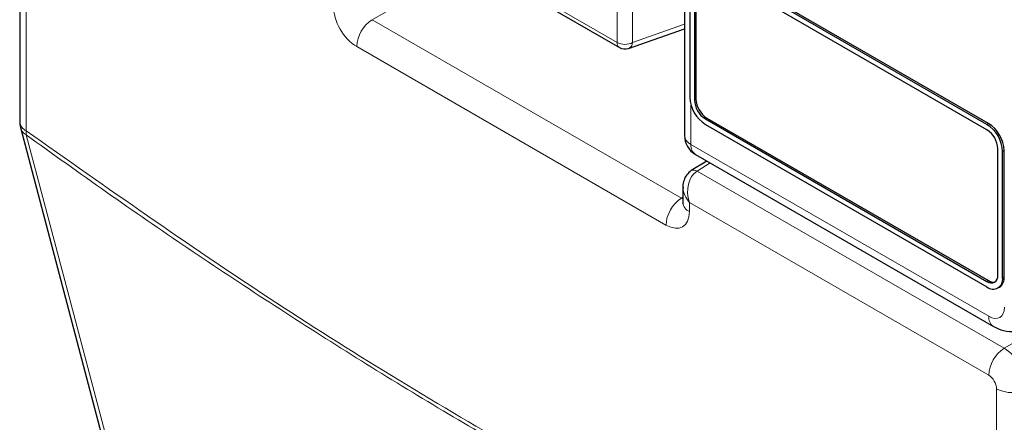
# Paper-space layout 'Blatt2' of a CAD drawing. Header units: millimetres. Extents: x 5 to 418, y 2 to 292.
# Tile 11 of 93: x 136.7 to 145.6, y 140.63 to 144.27. Entities that reach past the tile are written whole.
import ezdxf

# ---------------------------------------------------------------- set-up
doc = ezdxf.new("R2010")
doc.units = ezdxf.units.MM

psp = doc.layouts.new('Blatt2')

# ---------------------------------------------------------------- linework, layer by layer
at = {"color": 7, "linetype": 'Continuous', "lineweight": 25}
for p, q in [((136.6973, 146.0746), (136.6973, 143.3433)), ((142.7075, 145.788), (142.7075, 143.22)), ((140.6314, 144.873), (142.1187, 144.0144)), ((145.4414, 143.3198), (142.8958, 144.7894)), ((145.4414, 143.2708), (142.8958, 144.7404)), ((145.4556, 143.328), (142.91, 144.7975)), ((142.7544, 144.7077), (142.7544, 143.5645)), ((142.7968, 144.6832), (142.7968, 143.54)), ((142.811, 144.6914), (142.811, 143.5482)), ((142.2019, 144.0067), (142.7075, 144.1845)), ((142.8958, 143.3686), (145.4414, 141.899)), ((142.8958, 143.3196), (145.4414, 141.8501)), ((142.91, 143.3767), (145.4556, 141.9072)), ((136.7041, 143.2923), (138.6066, 136.0951)), ((142.8075, 143.0468), (145.4995, 141.4928)), ((145.5404, 141.9562), (145.5404, 143.0994)), ((145.5828, 141.9317), (145.5828, 143.0749)), ((145.597, 141.9399), (145.597, 143.083)), ((142.9092, 142.9881), (142.7691, 142.9015)), ((142.6936, 142.7524), (142.6936, 142.613)), ((145.5414, 141.8401), (145.5556, 141.8483))]:
    psp.add_line(p, q, dxfattribs=at)
at = {"color": 7, "linetype": 'Continuous', "lineweight": 18}
for p, q in [((136.7559, 145.993), (136.7559, 143.2617)), ((140.6107, 144.9188), (142.098, 144.0602)), ((140.7828, 144.7856), (139.8833, 144.2663)), ((142.098, 144.0602), (142.098, 144.6034)), ((142.2382, 144.6027), (142.2382, 144.0595)), ((139.8833, 144.2663), (142.679, 142.6524)), ((142.2382, 144.0595), (142.7075, 144.2246)), ((142.5401, 142.4089), (139.7443, 144.0228)), ((142.7661, 143.4928), (142.7661, 143.1384)), ((142.7968, 143.54), (142.811, 143.5482)), ((142.8958, 143.3686), (142.91, 143.3767)), ((145.4414, 143.3198), (145.4556, 143.328)), ((142.7661, 143.1384), (145.458, 141.5844)), ((145.5828, 143.0749), (145.597, 143.083)), ((142.9392, 142.9708), (142.8204, 142.8974)), ((142.8204, 142.8974), (145.5968, 141.2946)), ((142.679, 142.6524), (142.6936, 142.6614)), ((145.4578, 141.0511), (142.7522, 142.6131)), ((142.7522, 142.6131), (142.7522, 142.5314)), ((145.5968, 141.2946), (147.2137, 142.2281)), ((145.4414, 141.899), (145.4556, 141.9072)), ((145.5828, 141.9317), (145.597, 141.9399)), ((145.5285, 138.1973), (145.5285, 140.9287))]:
    psp.add_line(p, q, dxfattribs=at)
at = {"color": 7, "linetype": 'Continuous', "lineweight": 18, "flags": 128}
psp.add_lwpolyline([(136.7561, 143.2249), (136.8281, 142.9525), (137.1161, 141.8629), (138.2682, 137.5043), (138.6585, 136.0278)], dxfattribs=at)
at = {"color": 7, "linetype": 'Continuous', "lineweight": 18}
for centre, radius, start, end in [((140.0522, 144.0086), 0.3081, 123.22971, 177.34769), ((142.1481, 144.0552), 0.0503, 174.35552, 234.3323), ((142.1688, 144.1971), 0.1541, 242.65648, 296.76622), ((142.1763, 144.0631), 0.062, 294.37827, 356.63727), ((136.7957, 143.352), 0.0988, 185.07867, 246.24147), ((136.813, 143.3229), 0.1132, 195.71338, 239.84772), ((136.8905, 143.244), 0.1358, 172.52459, 188.06836), ((142.8059, 143.2288), 0.0988, 185.07867, 246.24147), ((142.8643, 143.1276), 0.0988, 173.76303, 234.92479), ((142.7913, 142.8566), 0.0501, 54.47347, 116.34191), ((142.8479, 142.3946), 0.3081, 123.22971, 177.34769), ((142.7894, 142.6199), 0.0961, 184.12934, 247.1908), ((145.5562, 141.5736), 0.0988, 173.76448, 234.90884), ((145.7656, 141.0369), 0.3081, 123.22971, 177.34769), ((145.6701, 141.2024), 0.3082, 242.65648, 296.76622)]:
    psp.add_arc(centre, radius, start, end, dxfattribs=at)
at = {"color": 7, "linetype": 'Continuous', "lineweight": 25}
for centre, radius, start, end in [((142.1687, 144.101), 0.1, 240.00269, 289.37982), ((143.0615, 143.5785), 0.3074, 182.60548, 237.39452), ((143.0118, 143.5498), 0.2152, 182.60548, 237.39452), ((143.0259, 143.558), 0.2152, 182.60548, 237.39452), ((136.8973, 143.3433), 0.2, 180, 194.80635), ((145.2758, 143.0609), 0.3074, 2.60548, 57.39452), ((145.2899, 143.0691), 0.3074, 2.60548, 57.39452), ((142.9075, 143.22), 0.2, 180, 240.00269), ((145.3255, 143.0896), 0.2152, 2.60548, 57.39452), ((145.4801, 141.9464), 0.0611, 230.79671, 9.21404), ((145.4966, 141.9177), 0.0873, 230.79671, 9.21404), ((145.4978, 141.9678), 0.0739, 235.14354, 285.99325), ((145.499, 141.9291), 0.0986, 305.01333, 6.29885)]:
    psp.add_arc(centre, radius, start, end, dxfattribs=at)
at = {"color": 7, "linetype": 'Continuous', "lineweight": 18}
for centre, major_axis, ratio, start_param, end_param in [((139.7444, 144.2678), (-0.15, 0.2598), 0.577557, 0.785632, 2.356124), ((142.8936, 142.6947), (-0.0267, 0.219), 0.71152, 0.311367, 1.86471), ((142.8936, 142.6947), (0.1763, -0.1326), 0.711499, 3.664378, 4.418325), ((142.6814, 142.7356), (-0.0448, 0.0897), 0.575107, 2.391031, 2.605162), ((142.54, 142.6539), (-0.15, 0.2599), 0.577206, 2.356428, 3.92692), ((145.458, 141.7477), (-0.1, 0.1733), 0.577206, 2.356428, 3.92692), ((145.5992, 141.0511), (-0.15, 0.2598), 0.56389, 3.927223, 5.497715), ((145.4578, 140.9695), (-0.05, 0.0866), 0.577557, 3.927224, 5.497716)]:
    psp.add_ellipse(centre, major_axis=major_axis, ratio=ratio, start_param=start_param, end_param=end_param, dxfattribs=at)
for points, knots in [([(136.7559, 143.2617), (137.4871, 142.7464), (138.9525, 141.7136), (141.155, 140.3726), (143.3524, 139.1759), (144.8022, 138.524), (145.5285, 138.1973)], [0, 0, 0, 0, 0.250822, 0.502682, 0.750834, 1, 1, 1, 1]), ([(145.5381, 138.1552), (144.8125, 138.4817), (143.3612, 139.1348), (141.6542, 140.0631), (140.1857, 140.9272), (138.9548, 141.6993), (137.7293, 142.5258), (136.9981, 143.0511), (136.7561, 143.2249)], [0, 0, 0, 0, 0.248647, 0.497289, 0.581143, 0.749036, 0.916929, 1, 1, 1, 1])]:
    psp.add_open_spline(points, degree=3, knots=knots, dxfattribs=at)
at = {"color": 7, "linetype": 'Continuous', "lineweight": 25}
for points, knots in [([(142.7691, 142.9015), (142.7541, 142.8897), (142.7248, 142.8668), (142.7009, 142.815), (142.6912, 142.7731), (142.6947, 142.7489), (142.6954, 142.7442)], [0, 0, 0, 0, 0.309312, 0.603282, 0.923148, 1, 1, 1, 1]), ([(142.6936, 142.613), (142.693, 142.6084), (142.6924, 142.6033), (142.6932, 142.6055), (142.6933, 142.6057)], [0, 0, 0, 0, 0.9119332, 1, 1, 1, 1]), ([(145.4995, 141.4928), (145.5296, 141.4784), (145.5925, 141.4484), (145.6958, 141.4404), (145.7578, 141.4663), (145.786, 141.478)], [0, 0, 0, 0, 0.333697, 0.697753, 1, 1, 1, 1])]:
    psp.add_open_spline(points, degree=3, knots=knots, dxfattribs=at)

doc.saveas('drawing.dxf')
